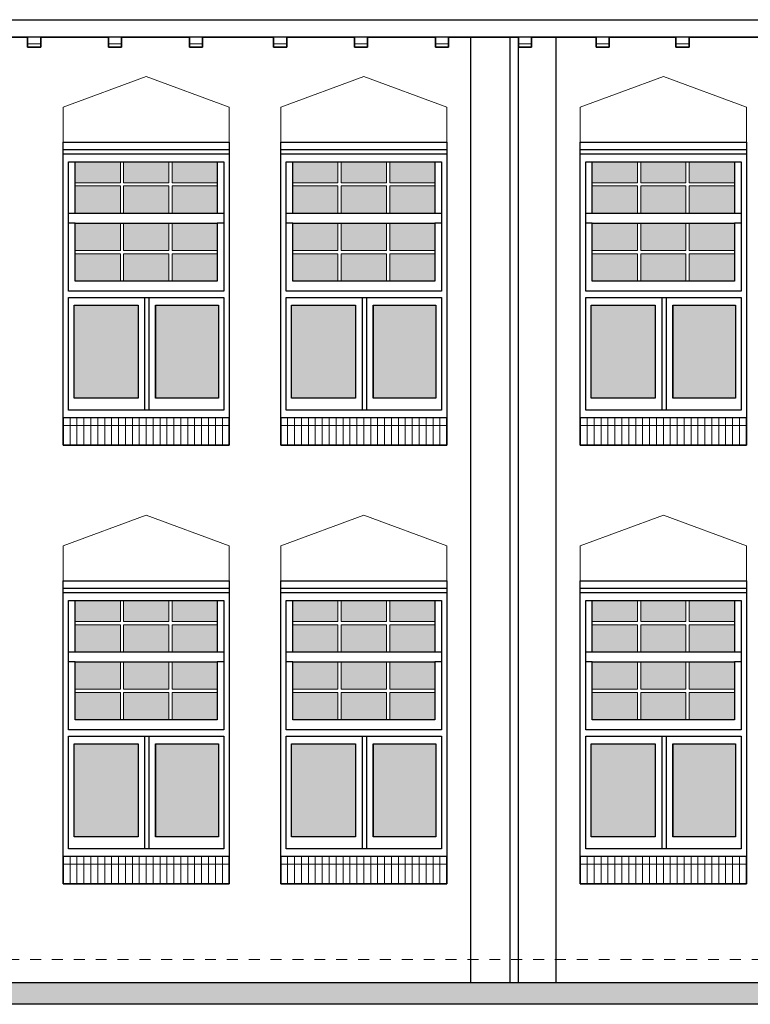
# Model space of a CAD drawing. Extents: x -59835 to 56084, y -767 to 195624.
# Tile 30 of 35: x -10882 to -4200, y 139793 to 148793. Entities that reach past the tile are written whole.
import ezdxf

# ---------------------------------------------------------------- set-up
doc = ezdxf.new("R2010")
doc.units = 0
doc.header["$MEASUREMENT"] = 0
doc.linetypes.add('DASHED', pattern=[200, 100, -100])
for name, color, linetype in [('102 - MAATVOERING', 7, 'Continuous'), ('21 - BUITENWANDEN', 92, 'Continuous'), ('31 - BUITENKOZIJNEN', 7, 'Continuous'), ('31.1 - ARCERING', 7, 'Continuous'), ('52 - AFVOERVOORZIENINGEN', 92, 'Continuous'), ('90 - TERREIN', 7, 'Continuous')]:
    doc.layers.add(name, color=color, linetype=linetype)

msp = doc.modelspace()

# ---------------------------------------------------------------- hatches: boundary and pattern name
at = {"layer": '31.1 - ARCERING', "linetype": 'Continuous', "lineweight": 5}
for points in [[(-10375, 147303), (-10375, 147493), (-9961.75, 147493), (-9961.75, 147303)], [(-10375, 147303), (-10375, 147493), (-9961.75, 147493), (-9961.75, 147303)], [(-9931.75, 147303), (-9931.75, 147493), (-9518.375, 147493), (-9518.375, 147303)], [(-9931.75, 147303), (-9931.75, 147493), (-9518.375, 147493), (-9518.375, 147303)], [(-9488.375, 147303), (-9488.375, 147493), (-9075, 147493), (-9075, 147303)], [(-9488.375, 147303), (-9488.375, 147493), (-9075, 147493), (-9075, 147303)], [(-8385, 147303), (-8385, 147493), (-7971.75, 147493), (-7971.75, 147303)], [(-8385, 147303), (-8385, 147493), (-7971.75, 147493), (-7971.75, 147303)], [(-7941.75, 147303), (-7941.75, 147493), (-7528.375, 147493), (-7528.375, 147303)], [(-7941.75, 147303), (-7941.75, 147493), (-7528.375, 147493), (-7528.375, 147303)], [(-7498.375, 147303), (-7498.375, 147493), (-7085, 147493), (-7085, 147303)], [(-7498.375, 147303), (-7498.375, 147493), (-7085, 147493), (-7085, 147303)], [(-5645, 147303), (-5645, 147493), (-5231.75, 147493), (-5231.75, 147303)], [(-5645, 147303), (-5645, 147493), (-5231.75, 147493), (-5231.75, 147303)], [(-5201.75, 147303), (-5201.75, 147493), (-4788.375, 147493), (-4788.375, 147303)], [(-5201.75, 147303), (-5201.75, 147493), (-4788.375, 147493), (-4788.375, 147303)], [(-4758.375, 147303), (-4758.375, 147493), (-4345, 147493), (-4345, 147303)], [(-4758.375, 147303), (-4758.375, 147493), (-4345, 147493), (-4345, 147303)], [(-10375, 147023), (-10375, 147273), (-9961.75, 147273), (-9961.75, 147023)], [(-10375, 147023), (-10375, 147273), (-9961.75, 147273), (-9961.75, 147023)], [(-9931.75, 147023), (-9931.75, 147273), (-9518.375, 147273), (-9518.375, 147023)], [(-9931.75, 147023), (-9931.75, 147273), (-9518.375, 147273), (-9518.375, 147023)], [(-9488.375, 147023), (-9488.375, 147273), (-9075.125, 147273), (-9075.125, 147023)], [(-9488.375, 147023), (-9488.375, 147273), (-9075.125, 147273), (-9075.125, 147023)], [(-8385, 147023), (-8385, 147273), (-7971.75, 147273), (-7971.75, 147023)], [(-8385, 147023), (-8385, 147273), (-7971.75, 147273), (-7971.75, 147023)], [(-7941.75, 147023), (-7941.75, 147273), (-7528.375, 147273), (-7528.375, 147023)], [(-7941.75, 147023), (-7941.75, 147273), (-7528.375, 147273), (-7528.375, 147023)], [(-7498.375, 147023), (-7498.375, 147273), (-7085.125, 147273), (-7085.125, 147023)], [(-7498.375, 147023), (-7498.375, 147273), (-7085.125, 147273), (-7085.125, 147023)], [(-5645, 147023), (-5645, 147273), (-5231.75, 147273), (-5231.75, 147023)], [(-5645, 147023), (-5645, 147273), (-5231.75, 147273), (-5231.75, 147023)], [(-5201.75, 147023), (-5201.75, 147273), (-4788.375, 147273), (-4788.375, 147023)], [(-5201.75, 147023), (-5201.75, 147273), (-4788.375, 147273), (-4788.375, 147023)], [(-4758.375, 147023), (-4758.375, 147273), (-4345.125, 147273), (-4345.125, 147023)], [(-4758.375, 147023), (-4758.375, 147273), (-4345.125, 147273), (-4345.125, 147023)], [(-10375, 146683), (-10375, 146933), (-9961.75, 146933), (-9961.75, 146683)], [(-10375, 146683), (-10375, 146933), (-9961.75, 146933), (-9961.75, 146683)], [(-9931.75, 146683), (-9931.75, 146933), (-9518.375, 146933), (-9518.375, 146683)], [(-9931.75, 146683), (-9931.75, 146933), (-9518.375, 146933), (-9518.375, 146683)], [(-9488.375, 146683), (-9488.375, 146933), (-9075, 146933), (-9075, 146683)], [(-9488.375, 146683), (-9488.375, 146933), (-9075, 146933), (-9075, 146683)], [(-8385, 146683), (-8385, 146933), (-7971.75, 146933), (-7971.75, 146683)], [(-8385, 146683), (-8385, 146933), (-7971.75, 146933), (-7971.75, 146683)], [(-7941.75, 146683), (-7941.75, 146933), (-7528.375, 146933), (-7528.375, 146683)], [(-7941.75, 146683), (-7941.75, 146933), (-7528.375, 146933), (-7528.375, 146683)], [(-7498.375, 146683), (-7498.375, 146933), (-7085, 146933), (-7085, 146683)], [(-7498.375, 146683), (-7498.375, 146933), (-7085, 146933), (-7085, 146683)], [(-5645, 146683), (-5645, 146933), (-5231.75, 146933), (-5231.75, 146683)], [(-5645, 146683), (-5645, 146933), (-5231.75, 146933), (-5231.75, 146683)], [(-5201.75, 146683), (-5201.75, 146933), (-4788.375, 146933), (-4788.375, 146683)], [(-5201.75, 146683), (-5201.75, 146933), (-4788.375, 146933), (-4788.375, 146683)], [(-4758.375, 146683), (-4758.375, 146933), (-4345, 146933), (-4345, 146683)], [(-4758.375, 146683), (-4758.375, 146933), (-4345, 146933), (-4345, 146683)], [(-10375, 146403), (-10375, 146653), (-9961.75, 146653), (-9961.75, 146403)], [(-10375, 146403), (-10375, 146653), (-9961.75, 146653), (-9961.75, 146403)], [(-9931.75, 146403), (-9931.75, 146653), (-9518.375, 146653), (-9518.375, 146403)], [(-9931.75, 146403), (-9931.75, 146653), (-9518.375, 146653), (-9518.375, 146403)], [(-9488.375, 146403), (-9488.375, 146653), (-9075.125, 146653), (-9075.125, 146403)], [(-9488.375, 146403), (-9488.375, 146653), (-9075.125, 146653), (-9075.125, 146403)], [(-8385, 146403), (-8385, 146653), (-7971.75, 146653), (-7971.75, 146403)], [(-8385, 146403), (-8385, 146653), (-7971.75, 146653), (-7971.75, 146403)], [(-7941.75, 146403), (-7941.75, 146653), (-7528.375, 146653), (-7528.375, 146403)], [(-7941.75, 146403), (-7941.75, 146653), (-7528.375, 146653), (-7528.375, 146403)], [(-7498.375, 146403), (-7498.375, 146653), (-7085.125, 146653), (-7085.125, 146403)], [(-7498.375, 146403), (-7498.375, 146653), (-7085.125, 146653), (-7085.125, 146403)], [(-5645, 146403), (-5645, 146653), (-5231.75, 146653), (-5231.75, 146403)], [(-5645, 146403), (-5645, 146653), (-5231.75, 146653), (-5231.75, 146403)], [(-5201.75, 146403), (-5201.75, 146653), (-4788.375, 146653), (-4788.375, 146403)], [(-5201.75, 146403), (-5201.75, 146653), (-4788.375, 146653), (-4788.375, 146403)], [(-4758.375, 146403), (-4758.375, 146653), (-4345.125, 146653), (-4345.125, 146403)], [(-4758.375, 146403), (-4758.375, 146653), (-4345.125, 146653), (-4345.125, 146403)], [(-10385, 145333), (-10385, 146183), (-9800, 146183), (-9800, 145333)], [(-10385, 145333), (-10385, 146183), (-9800, 146183), (-9800, 145333)], [(-9640, 145333), (-9640, 146183), (-9065, 146183), (-9065, 145333)], [(-9640, 145333), (-9640, 146183), (-9065, 146183), (-9065, 145333)], [(-8395, 145333), (-8395, 146183), (-7810, 146183), (-7810, 145333)], [(-8395, 145333), (-8395, 146183), (-7810, 146183), (-7810, 145333)], [(-7650, 145333), (-7650, 146183), (-7075, 146183), (-7075, 145333)], [(-7650, 145333), (-7650, 146183), (-7075, 146183), (-7075, 145333)], [(-5655, 145333), (-5655, 146183), (-5070, 146183), (-5070, 145333)], [(-5655, 145333), (-5655, 146183), (-5070, 146183), (-5070, 145333)], [(-4910, 145333), (-4910, 146183), (-4335, 146183), (-4335, 145333)], [(-4910, 145333), (-4910, 146183), (-4335, 146183), (-4335, 145333)], [(-10375, 143293), (-10375, 143483), (-9961.75, 143483), (-9961.75, 143293)], [(-10375, 143293), (-10375, 143483), (-9961.75, 143483), (-9961.75, 143293)], [(-9931.75, 143293), (-9931.75, 143483), (-9518.375, 143483), (-9518.375, 143293)], [(-9931.75, 143293), (-9931.75, 143483), (-9518.375, 143483), (-9518.375, 143293)], [(-9488.375, 143293), (-9488.375, 143483), (-9075, 143483), (-9075, 143293)], [(-9488.375, 143293), (-9488.375, 143483), (-9075, 143483), (-9075, 143293)], [(-8385, 143293), (-8385, 143483), (-7971.75, 143483), (-7971.75, 143293)], [(-8385, 143293), (-8385, 143483), (-7971.75, 143483), (-7971.75, 143293)], [(-7941.75, 143293), (-7941.75, 143483), (-7528.375, 143483), (-7528.375, 143293)], [(-7941.75, 143293), (-7941.75, 143483), (-7528.375, 143483), (-7528.375, 143293)], [(-7498.375, 143293), (-7498.375, 143483), (-7085, 143483), (-7085, 143293)], [(-7498.375, 143293), (-7498.375, 143483), (-7085, 143483), (-7085, 143293)], [(-5645, 143293), (-5645, 143483), (-5231.75, 143483), (-5231.75, 143293)], [(-5645, 143293), (-5645, 143483), (-5231.75, 143483), (-5231.75, 143293)], [(-5201.75, 143293), (-5201.75, 143483), (-4788.375, 143483), (-4788.375, 143293)], [(-5201.75, 143293), (-5201.75, 143483), (-4788.375, 143483), (-4788.375, 143293)], [(-4758.375, 143293), (-4758.375, 143483), (-4345, 143483), (-4345, 143293)], [(-4758.375, 143293), (-4758.375, 143483), (-4345, 143483), (-4345, 143293)], [(-10375, 143013), (-10375, 143263), (-9961.75, 143263), (-9961.75, 143013)], [(-10375, 143013), (-10375, 143263), (-9961.75, 143263), (-9961.75, 143013)], [(-9931.75, 143013), (-9931.75, 143263), (-9518.375, 143263), (-9518.375, 143013)], [(-9931.75, 143013), (-9931.75, 143263), (-9518.375, 143263), (-9518.375, 143013)], [(-9488.375, 143013), (-9488.375, 143263), (-9075.125, 143263), (-9075.125, 143013)], [(-9488.375, 143013), (-9488.375, 143263), (-9075.125, 143263), (-9075.125, 143013)], [(-8385, 143013), (-8385, 143263), (-7971.75, 143263), (-7971.75, 143013)], [(-8385, 143013), (-8385, 143263), (-7971.75, 143263), (-7971.75, 143013)], [(-7941.75, 143013), (-7941.75, 143263), (-7528.375, 143263), (-7528.375, 143013)], [(-7941.75, 143013), (-7941.75, 143263), (-7528.375, 143263), (-7528.375, 143013)], [(-7498.375, 143013), (-7498.375, 143263), (-7085.125, 143263), (-7085.125, 143013)], [(-7498.375, 143013), (-7498.375, 143263), (-7085.125, 143263), (-7085.125, 143013)], [(-5645, 143013), (-5645, 143263), (-5231.75, 143263), (-5231.75, 143013)], [(-5645, 143013), (-5645, 143263), (-5231.75, 143263), (-5231.75, 143013)], [(-5201.75, 143013), (-5201.75, 143263), (-4788.375, 143263), (-4788.375, 143013)], [(-5201.75, 143013), (-5201.75, 143263), (-4788.375, 143263), (-4788.375, 143013)], [(-4758.375, 143013), (-4758.375, 143263), (-4345.125, 143263), (-4345.125, 143013)], [(-4758.375, 143013), (-4758.375, 143263), (-4345.125, 143263), (-4345.125, 143013)], [(-10375, 142673), (-10375, 142923), (-9961.75, 142923), (-9961.75, 142673)], [(-10375, 142673), (-10375, 142923), (-9961.75, 142923), (-9961.75, 142673)], [(-9931.75, 142673), (-9931.75, 142923), (-9518.375, 142923), (-9518.375, 142673)], [(-9931.75, 142673), (-9931.75, 142923), (-9518.375, 142923), (-9518.375, 142673)], [(-9488.375, 142673), (-9488.375, 142923), (-9075, 142923), (-9075, 142673)], [(-9488.375, 142673), (-9488.375, 142923), (-9075, 142923), (-9075, 142673)], [(-8385, 142673), (-8385, 142923), (-7971.75, 142923), (-7971.75, 142673)], [(-8385, 142673), (-8385, 142923), (-7971.75, 142923), (-7971.75, 142673)], [(-7941.75, 142673), (-7941.75, 142923), (-7528.375, 142923), (-7528.375, 142673)], [(-7941.75, 142673), (-7941.75, 142923), (-7528.375, 142923), (-7528.375, 142673)], [(-7498.375, 142673), (-7498.375, 142923), (-7085, 142923), (-7085, 142673)], [(-7498.375, 142673), (-7498.375, 142923), (-7085, 142923), (-7085, 142673)], [(-5645, 142673), (-5645, 142923), (-5231.75, 142923), (-5231.75, 142673)], [(-5645, 142673), (-5645, 142923), (-5231.75, 142923), (-5231.75, 142673)], [(-5201.75, 142673), (-5201.75, 142923), (-4788.375, 142923), (-4788.375, 142673)], [(-5201.75, 142673), (-5201.75, 142923), (-4788.375, 142923), (-4788.375, 142673)], [(-4758.375, 142673), (-4758.375, 142923), (-4345, 142923), (-4345, 142673)], [(-4758.375, 142673), (-4758.375, 142923), (-4345, 142923), (-4345, 142673)], [(-10375, 142393), (-10375, 142643), (-9961.75, 142643), (-9961.75, 142393)], [(-10375, 142393), (-10375, 142643), (-9961.75, 142643), (-9961.75, 142393)], [(-9931.75, 142393), (-9931.75, 142643), (-9518.375, 142643), (-9518.375, 142393)], [(-9931.75, 142393), (-9931.75, 142643), (-9518.375, 142643), (-9518.375, 142393)], [(-9488.375, 142393), (-9488.375, 142643), (-9075.125, 142643), (-9075.125, 142393)], [(-9488.375, 142393), (-9488.375, 142643), (-9075.125, 142643), (-9075.125, 142393)], [(-8385, 142393), (-8385, 142643), (-7971.75, 142643), (-7971.75, 142393)], [(-8385, 142393), (-8385, 142643), (-7971.75, 142643), (-7971.75, 142393)], [(-7941.75, 142393), (-7941.75, 142643), (-7528.375, 142643), (-7528.375, 142393)], [(-7941.75, 142393), (-7941.75, 142643), (-7528.375, 142643), (-7528.375, 142393)], [(-7498.375, 142393), (-7498.375, 142643), (-7085.125, 142643), (-7085.125, 142393)], [(-7498.375, 142393), (-7498.375, 142643), (-7085.125, 142643), (-7085.125, 142393)], [(-5645, 142393), (-5645, 142643), (-5231.75, 142643), (-5231.75, 142393)], [(-5645, 142393), (-5645, 142643), (-5231.75, 142643), (-5231.75, 142393)], [(-5201.75, 142393), (-5201.75, 142643), (-4788.375, 142643), (-4788.375, 142393)], [(-5201.75, 142393), (-5201.75, 142643), (-4788.375, 142643), (-4788.375, 142393)], [(-4758.375, 142393), (-4758.375, 142643), (-4345.125, 142643), (-4345.125, 142393)], [(-4758.375, 142393), (-4758.375, 142643), (-4345.125, 142643), (-4345.125, 142393)], [(-10385, 141323), (-10385, 142173), (-9800, 142173), (-9800, 141323)], [(-10385, 141323), (-10385, 142173), (-9800, 142173), (-9800, 141323)], [(-9640, 141323), (-9640, 142173), (-9065, 142173), (-9065, 141323)], [(-9640, 141323), (-9640, 142173), (-9065, 142173), (-9065, 141323)], [(-8395, 141323), (-8395, 142173), (-7810, 142173), (-7810, 141323)], [(-8395, 141323), (-8395, 142173), (-7810, 142173), (-7810, 141323)], [(-7650, 141323), (-7650, 142173), (-7075, 142173), (-7075, 141323)], [(-7650, 141323), (-7650, 142173), (-7075, 142173), (-7075, 141323)], [(-5655, 141323), (-5655, 142173), (-5070, 142173), (-5070, 141323)], [(-5655, 141323), (-5655, 142173), (-5070, 142173), (-5070, 141323)], [(-4910, 141323), (-4910, 142173), (-4335, 142173), (-4335, 141323)], [(-4910, 141323), (-4910, 142173), (-4335, 142173), (-4335, 141323)]]:
    msp.add_hatch(color=253, dxfattribs=at).paths.add_polyline_path(points)
at = {"layer": '90 - TERREIN', "linetype": 'Continuous', "lineweight": 5}
msp.add_hatch(color=7, dxfattribs=at).paths.add_polyline_path([(23370, 139993), (23370, 139793), (-22300.125, 139793), (-22300.125, 139993)])

# ---------------------------------------------------------------- linework, layer by layer
at = {"layer": '102 - MAATVOERING', "color": 213, "linetype": 'DASHED', "lineweight": 13}
msp.add_lwpolyline([(22713, 140203), (-22300, 140203)], dxfattribs=at)
at = {"layer": '21 - BUITENWANDEN', "color": 92, "linetype": 'Continuous', "lineweight": 25}
for points in [[(-11430, 148633), (-10810, 148633)], [(-10690, 148633), (-10690, 148543), (-10810, 148543), (-10810, 148633)], [(-10690, 148633), (-10070, 148633)], [(-9950, 148633), (-9950, 148543), (-10070, 148543), (-10070, 148633)], [(-9950, 148633), (-9330, 148633)], [(-9210, 148633), (-9210, 148543), (-9330, 148543), (-9330, 148633)], [(-9210, 148633), (-8560, 148633)], [(-8440, 148633), (-8440, 148543), (-8560, 148543), (-8560, 148633)], [(-8440, 148633), (-7820, 148633)], [(-7700, 148633), (-7700, 148543), (-7820, 148543), (-7820, 148633)], [(-7700, 148633), (-7080, 148633)], [(-6960, 148633), (-6960, 148543), (-7080, 148543), (-7080, 148633)], [(-6960, 148633), (-6320, 148633)], [(-6760, 148633), (-6760, 139993)], [(-6200, 148633), (-6200, 148543), (-6320, 148543), (-6320, 148633)], [(-6200, 148633), (-5610, 148633)], [(-5980, 148633), (-5980, 139993)], [(-5490, 148633), (-5490, 148543), (-5610, 148543), (-5610, 148633)], [(-5490, 148633), (-4880, 148633)], [(-4760, 148633), (-4760, 148543), (-4880, 148543), (-4880, 148633)], [(-4760, 148633), (-4130, 148633)], [(-22300, 139993), (5985, 139993)]]:
    msp.add_lwpolyline(points, dxfattribs=at)
at = {"layer": '21 - BUITENWANDEN', "color": 5, "linetype": 'Continuous', "lineweight": 5}
for points in [[(-6400, 148633), (-6400, 139993)], [(-6320, 148633), (-6320, 139993)], [(-9725, 148273), (-10485, 147993)], [(-9725, 148273), (-8965, 147993)], [(-7735, 148273), (-8495, 147993)], [(-7735, 148273), (-6975, 147993)], [(-4995, 148273), (-5755, 147993)], [(-4995, 148273), (-4235, 147993)], [(-10485, 147673), (-10485, 147993)], [(-8965, 147673), (-8965, 147993)], [(-8495, 147673), (-8495, 147993)], [(-6975, 147673), (-6975, 147993)], [(-5755, 147673), (-5755, 147993)], [(-4235, 147673), (-4235, 147993)], [(-9725, 144263), (-10485, 143983)], [(-9725, 144263), (-8965, 143983)], [(-7735, 144263), (-8495, 143983)], [(-7735, 144263), (-6975, 143983)], [(-4995, 144263), (-5755, 143983)], [(-4995, 144263), (-4235, 143983)], [(-10485, 143663), (-10485, 143983)], [(-8965, 143663), (-8965, 143983)], [(-8495, 143663), (-8495, 143983)], [(-6975, 143663), (-6975, 143983)], [(-5755, 143663), (-5755, 143983)], [(-4235, 143663), (-4235, 143983)]]:
    msp.add_lwpolyline(points, dxfattribs=at)
at = {"layer": '21 - BUITENWANDEN', "color": 92, "linetype": 'Continuous', "lineweight": 25}
for points in [[(-10485, 144903), (-10485, 147673), (-8965, 147673), (-8965, 144903)], [(-8495, 144903), (-8495, 147673), (-6975, 147673), (-6975, 144903)], [(-5755, 144903), (-5755, 147673), (-4235, 147673), (-4235, 144903)], [(-10485, 140893), (-10485, 143663), (-8965, 143663), (-8965, 140893)], [(-8495, 140893), (-8495, 143663), (-6975, 143663), (-6975, 140893)], [(-5755, 140893), (-5755, 143663), (-4235, 143663), (-4235, 140893)]]:
    msp.add_lwpolyline(points, close=True, dxfattribs=at)
at = {"layer": '31 - BUITENKOZIJNEN', "color": 92, "linetype": 'Continuous', "lineweight": 25}
for points in [[(-10485, 145153), (-10485, 147673), (-8965, 147673), (-8965, 145153)], [(-8495, 145153), (-8495, 147673), (-6975, 147673), (-6975, 145153)], [(-5755, 145153), (-5755, 147673), (-4235, 147673), (-4235, 145153)], [(-10435, 146313), (-10435, 147493), (-9015, 147493), (-9015, 146313)], [(-10375, 147023), (-10375, 147493), (-9075, 147493), (-9075, 147023)], [(-8445, 146313), (-8445, 147493), (-7025, 147493), (-7025, 146313)], [(-8385, 147023), (-8385, 147493), (-7085, 147493), (-7085, 147023)], [(-5705, 146313), (-5705, 147493), (-4285, 147493), (-4285, 146313)], [(-5645, 147023), (-5645, 147493), (-4345, 147493), (-4345, 147023)], [(-10375, 146403), (-10375, 146933), (-9075, 146933), (-9075, 146403)], [(-8385, 146403), (-8385, 146933), (-7085, 146933), (-7085, 146403)], [(-5645, 146403), (-5645, 146933), (-4345, 146933), (-4345, 146403)], [(-10435, 145223), (-10435, 146253), (-9015, 146253), (-9015, 145223)], [(-8445, 145223), (-8445, 146253), (-7025, 146253), (-7025, 145223)], [(-5705, 145223), (-5705, 146253), (-4285, 146253), (-4285, 145223)], [(-10385, 145333), (-10385, 146183), (-9800, 146183), (-9800, 145333)], [(-9640, 146183), (-9065, 146183), (-9065, 145333), (-9640, 145333)], [(-8395, 145333), (-8395, 146183), (-7810, 146183), (-7810, 145333)], [(-7650, 146183), (-7075, 146183), (-7075, 145333), (-7650, 145333)], [(-5655, 145333), (-5655, 146183), (-5070, 146183), (-5070, 145333)], [(-4910, 146183), (-4335, 146183), (-4335, 145333), (-4910, 145333)], [(-10485, 141143), (-10485, 143663), (-8965, 143663), (-8965, 141143)], [(-8495, 141143), (-8495, 143663), (-6975, 143663), (-6975, 141143)], [(-5755, 141143), (-5755, 143663), (-4235, 143663), (-4235, 141143)], [(-10435, 142303), (-10435, 143483), (-9015, 143483), (-9015, 142303)], [(-10375, 143013), (-10375, 143483), (-9075, 143483), (-9075, 143013)], [(-8445, 142303), (-8445, 143483), (-7025, 143483), (-7025, 142303)], [(-8385, 143013), (-8385, 143483), (-7085, 143483), (-7085, 143013)], [(-5705, 142303), (-5705, 143483), (-4285, 143483), (-4285, 142303)], [(-5645, 143013), (-5645, 143483), (-4345, 143483), (-4345, 143013)], [(-10375, 142393), (-10375, 142923), (-9075, 142923), (-9075, 142393)], [(-8385, 142393), (-8385, 142923), (-7085, 142923), (-7085, 142393)], [(-5645, 142393), (-5645, 142923), (-4345, 142923), (-4345, 142393)], [(-10435, 141213), (-10435, 142243), (-9015, 142243), (-9015, 141213)], [(-8445, 141213), (-8445, 142243), (-7025, 142243), (-7025, 141213)], [(-5705, 141213), (-5705, 142243), (-4285, 142243), (-4285, 141213)], [(-10385, 141323), (-10385, 142173), (-9800, 142173), (-9800, 141323)], [(-9640, 142173), (-9065, 142173), (-9065, 141323), (-9640, 141323)], [(-8395, 141323), (-8395, 142173), (-7810, 142173), (-7810, 141323)], [(-7650, 142173), (-7075, 142173), (-7075, 141323), (-7650, 141323)], [(-5655, 141323), (-5655, 142173), (-5070, 142173), (-5070, 141323)], [(-4910, 142173), (-4335, 142173), (-4335, 141323), (-4910, 141323)]]:
    msp.add_lwpolyline(points, close=True, dxfattribs=at)
for points in [[(-8965, 147603), (-10485, 147603)], [(-6975, 147603), (-8495, 147603)], [(-4235, 147603), (-5755, 147603)], [(-8965, 147563), (-10485, 147563)], [(-6975, 147563), (-8495, 147563)], [(-4235, 147563), (-5755, 147563)], [(-10375, 147023), (-10435, 147023)], [(-9015, 147023), (-9075, 147023)], [(-8385, 147023), (-8445, 147023)], [(-7025, 147023), (-7085, 147023)], [(-5645, 147023), (-5705, 147023)], [(-4285, 147023), (-4345, 147023)], [(-10375, 146933), (-10435, 146933)], [(-9015, 146933), (-9075, 146933)], [(-8385, 146933), (-8445, 146933)], [(-7025, 146933), (-7085, 146933)], [(-5645, 146933), (-5705, 146933)], [(-4285, 146933), (-4345, 146933)], [(-9740, 146253), (-9740, 145223)], [(-9700, 146253), (-9700, 145223)], [(-7750, 146253), (-7750, 145223)], [(-7710, 146253), (-7710, 145223)], [(-5010, 146253), (-5010, 145223)], [(-4970, 146253), (-4970, 145223)], [(-9800, 146183), (-9800, 145333)], [(-9640, 146183), (-9640, 145333)], [(-7810, 146183), (-7810, 145333)], [(-7650, 146183), (-7650, 145333)], [(-5070, 146183), (-5070, 145333)], [(-4910, 146183), (-4910, 145333)], [(-10485, 145153), (-10485, 144903), (-8965, 144903), (-8965, 145153)], [(-8495, 145153), (-8495, 144903), (-6975, 144903), (-6975, 145153)], [(-5755, 145153), (-5755, 144903), (-4235, 144903), (-4235, 145153)], [(-8965, 143593), (-10485, 143593)], [(-8965, 143553), (-10485, 143553)], [(-6975, 143593), (-8495, 143593)], [(-6975, 143553), (-8495, 143553)], [(-4235, 143593), (-5755, 143593)], [(-4235, 143553), (-5755, 143553)], [(-10375, 143013), (-10435, 143013)], [(-9015, 143013), (-9075, 143013)], [(-8385, 143013), (-8445, 143013)], [(-7025, 143013), (-7085, 143013)], [(-5645, 143013), (-5705, 143013)], [(-4285, 143013), (-4345, 143013)], [(-10375, 142923), (-10435, 142923)], [(-9015, 142923), (-9075, 142923)], [(-8385, 142923), (-8445, 142923)], [(-7025, 142923), (-7085, 142923)], [(-5645, 142923), (-5705, 142923)], [(-4285, 142923), (-4345, 142923)], [(-9740, 142243), (-9740, 141213)], [(-9700, 142243), (-9700, 141213)], [(-7750, 142243), (-7750, 141213)], [(-7710, 142243), (-7710, 141213)], [(-5010, 142243), (-5010, 141213)], [(-4970, 142243), (-4970, 141213)], [(-9800, 142173), (-9800, 141323)], [(-9640, 142173), (-9640, 141323)], [(-7810, 142173), (-7810, 141323)], [(-7650, 142173), (-7650, 141323)], [(-5070, 142173), (-5070, 141323)], [(-4910, 142173), (-4910, 141323)], [(-10485, 141143), (-10485, 140893), (-8965, 140893), (-8965, 141143)], [(-8495, 141143), (-8495, 140893), (-6975, 140893), (-6975, 141143)], [(-5755, 141143), (-5755, 140893), (-4235, 140893), (-4235, 141143)]]:
    msp.add_lwpolyline(points, dxfattribs=at)
at = {"layer": '31 - BUITENKOZIJNEN', "color": 5, "linetype": 'Continuous', "lineweight": 5}
for points in [[(-9961.75, 147303), (-9961.75, 147493)], [(-9931.75, 147303), (-9931.75, 147493)], [(-9518.375, 147303), (-9518.375, 147493)], [(-9488.375, 147303), (-9488.375, 147493)], [(-7971.75, 147303), (-7971.75, 147493)], [(-7941.75, 147303), (-7941.75, 147493)], [(-7528.375, 147303), (-7528.375, 147493)], [(-7498.375, 147303), (-7498.375, 147493)], [(-5231.75, 147303), (-5231.75, 147493)], [(-5201.75, 147303), (-5201.75, 147493)], [(-4788.375, 147303), (-4788.375, 147493)], [(-4758.375, 147303), (-4758.375, 147493)], [(-9961.75, 147303), (-10375, 147303)], [(-9961.75, 147273), (-10375, 147273)], [(-9961.75, 147023), (-9961.75, 147273)], [(-9931.75, 147303), (-9518.375, 147303)], [(-9931.75, 147023), (-9931.75, 147273)], [(-9931.75, 147273), (-9518.375, 147273)], [(-9518.375, 147023), (-9518.375, 147273)], [(-9075.125, 147303), (-9488.375, 147303)], [(-9488.375, 147023), (-9488.375, 147273)], [(-9075.125, 147273), (-9488.375, 147273)], [(-7971.75, 147303), (-8385, 147303)], [(-7971.75, 147273), (-8385, 147273)], [(-7971.75, 147023), (-7971.75, 147273)], [(-7941.75, 147303), (-7528.375, 147303)], [(-7941.75, 147023), (-7941.75, 147273)], [(-7941.75, 147273), (-7528.375, 147273)], [(-7528.375, 147023), (-7528.375, 147273)], [(-7085.125, 147303), (-7498.375, 147303)], [(-7498.375, 147023), (-7498.375, 147273)], [(-7085.125, 147273), (-7498.375, 147273)], [(-5231.75, 147303), (-5645, 147303)], [(-5231.75, 147273), (-5645, 147273)], [(-5231.75, 147023), (-5231.75, 147273)], [(-5201.75, 147303), (-4788.375, 147303)], [(-5201.75, 147023), (-5201.75, 147273)], [(-5201.75, 147273), (-4788.375, 147273)], [(-4788.375, 147023), (-4788.375, 147273)], [(-4345.125, 147303), (-4758.375, 147303)], [(-4758.375, 147023), (-4758.375, 147273)], [(-4345.125, 147273), (-4758.375, 147273)], [(-9961.75, 146683), (-9961.75, 146933)], [(-9931.75, 146683), (-9931.75, 146933)], [(-9518.375, 146683), (-9518.375, 146933)], [(-9488.375, 146683), (-9488.375, 146933)], [(-7971.75, 146683), (-7971.75, 146933)], [(-7941.75, 146683), (-7941.75, 146933)], [(-7528.375, 146683), (-7528.375, 146933)], [(-7498.375, 146683), (-7498.375, 146933)], [(-5231.75, 146683), (-5231.75, 146933)], [(-5201.75, 146683), (-5201.75, 146933)], [(-4788.375, 146683), (-4788.375, 146933)], [(-4758.375, 146683), (-4758.375, 146933)], [(-9961.75, 146683), (-10375, 146683)], [(-9961.75, 146653), (-10375, 146653)], [(-9961.75, 146413), (-9961.75, 146653)], [(-9931.75, 146683), (-9518.375, 146683)], [(-9931.75, 146403), (-9931.75, 146653)], [(-9931.75, 146653), (-9518.375, 146653)], [(-9518.375, 146403), (-9518.375, 146653)], [(-9075.125, 146683), (-9488.375, 146683)], [(-9488.375, 146403), (-9488.375, 146653)], [(-9075.125, 146653), (-9488.375, 146653)], [(-7971.75, 146683), (-8385, 146683)], [(-7971.75, 146653), (-8385, 146653)], [(-7971.75, 146413), (-7971.75, 146653)], [(-7941.75, 146683), (-7528.375, 146683)], [(-7941.75, 146403), (-7941.75, 146653)], [(-7941.75, 146653), (-7528.375, 146653)], [(-7528.375, 146403), (-7528.375, 146653)], [(-7085.125, 146683), (-7498.375, 146683)], [(-7498.375, 146403), (-7498.375, 146653)], [(-7085.125, 146653), (-7498.375, 146653)], [(-5231.75, 146683), (-5645, 146683)], [(-5231.75, 146653), (-5645, 146653)], [(-5231.75, 146413), (-5231.75, 146653)], [(-5201.75, 146683), (-4788.375, 146683)], [(-5201.75, 146403), (-5201.75, 146653)], [(-5201.75, 146653), (-4788.375, 146653)], [(-4788.375, 146403), (-4788.375, 146653)], [(-4345.125, 146683), (-4758.375, 146683)], [(-4758.375, 146403), (-4758.375, 146653)], [(-4345.125, 146653), (-4758.375, 146653)], [(-10485, 145083), (-8965, 145083)], [(-10421.75, 144903), (-10421.75, 145153)], [(-10358.375, 144903), (-10358.375, 145153)], [(-10295.125, 144903), (-10295.125, 145153)], [(-10231.75, 144903), (-10231.75, 145153)], [(-10168.5, 144903), (-10168.5, 145153)], [(-10105.125, 144903), (-10105.125, 145153)], [(-10041.875, 144903), (-10041.875, 145153)], [(-9978.5, 144903), (-9978.5, 145153)], [(-9915.25, 144903), (-9915.25, 145153)], [(-9851.875, 144903), (-9851.875, 145153)], [(-9788.625, 144903), (-9788.625, 145153)], [(-9725.25, 144903), (-9725.25, 145153)], [(-9662, 144903), (-9662, 145153)], [(-9598.625, 144903), (-9598.625, 145153)], [(-9535.375, 144903), (-9535.375, 145153)], [(-9472, 144903), (-9472, 145153)], [(-9408.75, 144903), (-9408.75, 145153)], [(-9345.375, 144903), (-9345.375, 145153)], [(-9282.125, 144903), (-9282.125, 145153)], [(-9218.75, 144903), (-9218.75, 145153)], [(-9155.5, 144903), (-9155.5, 145153)], [(-9092.125, 144903), (-9092.125, 145153)], [(-9028.875, 144903), (-9028.875, 145153)], [(-8495, 145083), (-6975, 145083)], [(-8431.75, 144903), (-8431.75, 145153)], [(-8368.375, 144903), (-8368.375, 145153)], [(-8305.125, 144903), (-8305.125, 145153)], [(-8241.75, 144903), (-8241.75, 145153)], [(-8178.5, 144903), (-8178.5, 145153)], [(-8115.125, 144903), (-8115.125, 145153)], [(-8051.875, 144903), (-8051.875, 145153)], [(-7988.5, 144903), (-7988.5, 145153)], [(-7925.25, 144903), (-7925.25, 145153)], [(-7861.875, 144903), (-7861.875, 145153)], [(-7798.625, 144903), (-7798.625, 145153)], [(-7735.25, 144903), (-7735.25, 145153)], [(-7672, 144903), (-7672, 145153)], [(-7608.625, 144903), (-7608.625, 145153)], [(-7545.375, 144903), (-7545.375, 145153)], [(-7482, 144903), (-7482, 145153)], [(-7418.75, 144903), (-7418.75, 145153)], [(-7355.375, 144903), (-7355.375, 145153)], [(-7292.125, 144903), (-7292.125, 145153)], [(-7228.75, 144903), (-7228.75, 145153)], [(-7165.5, 144903), (-7165.5, 145153)], [(-7102.125, 144903), (-7102.125, 145153)], [(-7038.875, 144903), (-7038.875, 145153)], [(-5755, 145083), (-4235, 145083)], [(-5691.75, 144903), (-5691.75, 145153)], [(-5628.375, 144903), (-5628.375, 145153)], [(-5565.125, 144903), (-5565.125, 145153)], [(-5501.75, 144903), (-5501.75, 145153)], [(-5438.5, 144903), (-5438.5, 145153)], [(-5375.125, 144903), (-5375.125, 145153)], [(-5311.875, 144903), (-5311.875, 145153)], [(-5248.5, 144903), (-5248.5, 145153)], [(-5185.25, 144903), (-5185.25, 145153)], [(-5121.875, 144903), (-5121.875, 145153)], [(-5058.625, 144903), (-5058.625, 145153)], [(-4995.25, 144903), (-4995.25, 145153)], [(-4932, 144903), (-4932, 145153)], [(-4868.625, 144903), (-4868.625, 145153)], [(-4805.375, 144903), (-4805.375, 145153)], [(-4742, 144903), (-4742, 145153)], [(-4678.75, 144903), (-4678.75, 145153)], [(-4615.375, 144903), (-4615.375, 145153)], [(-4552.125, 144903), (-4552.125, 145153)], [(-4488.75, 144903), (-4488.75, 145153)], [(-4425.5, 144903), (-4425.5, 145153)], [(-4362.125, 144903), (-4362.125, 145153)], [(-4298.875, 144903), (-4298.875, 145153)], [(-9961.75, 143293), (-9961.75, 143483)], [(-9931.75, 143293), (-9931.75, 143483)], [(-9518.375, 143293), (-9518.375, 143483)], [(-9488.375, 143293), (-9488.375, 143483)], [(-7971.75, 143293), (-7971.75, 143483)], [(-7941.75, 143293), (-7941.75, 143483)], [(-7528.375, 143293), (-7528.375, 143483)], [(-7498.375, 143293), (-7498.375, 143483)], [(-5231.75, 143293), (-5231.75, 143483)], [(-5201.75, 143293), (-5201.75, 143483)], [(-4788.375, 143293), (-4788.375, 143483)], [(-4758.375, 143293), (-4758.375, 143483)], [(-9961.75, 143293), (-10375, 143293)], [(-9931.75, 143293), (-9518.375, 143293)], [(-9075.125, 143293), (-9488.375, 143293)], [(-7971.75, 143293), (-8385, 143293)], [(-7941.75, 143293), (-7528.375, 143293)], [(-7085.125, 143293), (-7498.375, 143293)], [(-5231.75, 143293), (-5645, 143293)], [(-5201.75, 143293), (-4788.375, 143293)], [(-4345.125, 143293), (-4758.375, 143293)], [(-9961.75, 143263), (-10375, 143263)], [(-9961.75, 143013), (-9961.75, 143263)], [(-9931.75, 143013), (-9931.75, 143263)], [(-9931.75, 143263), (-9518.375, 143263)], [(-9518.375, 143013), (-9518.375, 143263)], [(-9488.375, 143013), (-9488.375, 143263)], [(-9075.125, 143263), (-9488.375, 143263)], [(-7971.75, 143263), (-8385, 143263)], [(-7971.75, 143013), (-7971.75, 143263)], [(-7941.75, 143013), (-7941.75, 143263)], [(-7941.75, 143263), (-7528.375, 143263)], [(-7528.375, 143013), (-7528.375, 143263)], [(-7498.375, 143013), (-7498.375, 143263)], [(-7085.125, 143263), (-7498.375, 143263)], [(-5231.75, 143263), (-5645, 143263)], [(-5231.75, 143013), (-5231.75, 143263)], [(-5201.75, 143013), (-5201.75, 143263)], [(-5201.75, 143263), (-4788.375, 143263)], [(-4788.375, 143013), (-4788.375, 143263)], [(-4758.375, 143013), (-4758.375, 143263)], [(-4345.125, 143263), (-4758.375, 143263)], [(-9961.75, 142673), (-9961.75, 142923)], [(-9931.75, 142673), (-9931.75, 142923)], [(-9518.375, 142673), (-9518.375, 142923)], [(-9488.375, 142673), (-9488.375, 142923)], [(-7971.75, 142673), (-7971.75, 142923)], [(-7941.75, 142673), (-7941.75, 142923)], [(-7528.375, 142673), (-7528.375, 142923)], [(-7498.375, 142673), (-7498.375, 142923)], [(-5231.75, 142673), (-5231.75, 142923)], [(-5201.75, 142673), (-5201.75, 142923)], [(-4788.375, 142673), (-4788.375, 142923)], [(-4758.375, 142673), (-4758.375, 142923)], [(-9961.75, 142673), (-10375, 142673)], [(-9931.75, 142673), (-9518.375, 142673)], [(-9075.125, 142673), (-9488.375, 142673)], [(-7971.75, 142673), (-8385, 142673)], [(-7941.75, 142673), (-7528.375, 142673)], [(-7085.125, 142673), (-7498.375, 142673)], [(-5231.75, 142673), (-5645, 142673)], [(-5201.75, 142673), (-4788.375, 142673)], [(-4345.125, 142673), (-4758.375, 142673)], [(-9961.75, 142643), (-10375, 142643)], [(-9961.75, 142403), (-9961.75, 142643)], [(-9931.75, 142393), (-9931.75, 142643)], [(-9931.75, 142643), (-9518.375, 142643)], [(-9518.375, 142393), (-9518.375, 142643)], [(-9488.375, 142393), (-9488.375, 142643)], [(-9075.125, 142643), (-9488.375, 142643)], [(-7971.75, 142643), (-8385, 142643)], [(-7971.75, 142403), (-7971.75, 142643)], [(-7941.75, 142393), (-7941.75, 142643)], [(-7941.75, 142643), (-7528.375, 142643)], [(-7528.375, 142393), (-7528.375, 142643)], [(-7498.375, 142393), (-7498.375, 142643)], [(-7085.125, 142643), (-7498.375, 142643)], [(-5231.75, 142643), (-5645, 142643)], [(-5231.75, 142403), (-5231.75, 142643)], [(-5201.75, 142393), (-5201.75, 142643)], [(-5201.75, 142643), (-4788.375, 142643)], [(-4788.375, 142393), (-4788.375, 142643)], [(-4758.375, 142393), (-4758.375, 142643)], [(-4345.125, 142643), (-4758.375, 142643)], [(-10421.75, 140893), (-10421.75, 141143)], [(-10358.375, 140893), (-10358.375, 141143)], [(-10295.125, 140893), (-10295.125, 141143)], [(-10231.75, 140893), (-10231.75, 141143)], [(-10168.5, 140893), (-10168.5, 141143)], [(-10105.125, 140893), (-10105.125, 141143)], [(-10041.875, 140893), (-10041.875, 141143)], [(-9978.5, 140893), (-9978.5, 141143)], [(-9915.25, 140893), (-9915.25, 141143)], [(-9851.875, 140893), (-9851.875, 141143)], [(-9788.625, 140893), (-9788.625, 141143)], [(-9725.25, 140893), (-9725.25, 141143)], [(-9662, 140893), (-9662, 141143)], [(-9598.625, 140893), (-9598.625, 141143)], [(-9535.375, 140893), (-9535.375, 141143)], [(-9472, 140893), (-9472, 141143)], [(-9408.75, 140893), (-9408.75, 141143)], [(-9345.375, 140893), (-9345.375, 141143)], [(-9282.125, 140893), (-9282.125, 141143)], [(-9218.75, 140893), (-9218.75, 141143)], [(-9155.5, 140893), (-9155.5, 141143)], [(-9092.125, 140893), (-9092.125, 141143)], [(-9028.875, 140893), (-9028.875, 141143)], [(-8431.75, 140893), (-8431.75, 141143)], [(-8368.375, 140893), (-8368.375, 141143)], [(-8305.125, 140893), (-8305.125, 141143)], [(-8241.75, 140893), (-8241.75, 141143)], [(-8178.5, 140893), (-8178.5, 141143)], [(-8115.125, 140893), (-8115.125, 141143)], [(-8051.875, 140893), (-8051.875, 141143)], [(-7988.5, 140893), (-7988.5, 141143)], [(-7925.25, 140893), (-7925.25, 141143)], [(-7861.875, 140893), (-7861.875, 141143)], [(-7798.625, 140893), (-7798.625, 141143)], [(-7735.25, 140893), (-7735.25, 141143)], [(-7672, 140893), (-7672, 141143)], [(-7608.625, 140893), (-7608.625, 141143)], [(-7545.375, 140893), (-7545.375, 141143)], [(-7482, 140893), (-7482, 141143)], [(-7418.75, 140893), (-7418.75, 141143)], [(-7355.375, 140893), (-7355.375, 141143)], [(-7292.125, 140893), (-7292.125, 141143)], [(-7228.75, 140893), (-7228.75, 141143)], [(-7165.5, 140893), (-7165.5, 141143)], [(-7102.125, 140893), (-7102.125, 141143)], [(-7038.875, 140893), (-7038.875, 141143)], [(-5691.75, 140893), (-5691.75, 141143)], [(-5628.375, 140893), (-5628.375, 141143)], [(-5565.125, 140893), (-5565.125, 141143)], [(-5501.75, 140893), (-5501.75, 141143)], [(-5438.5, 140893), (-5438.5, 141143)], [(-5375.125, 140893), (-5375.125, 141143)], [(-5311.875, 140893), (-5311.875, 141143)], [(-5248.5, 140893), (-5248.5, 141143)], [(-5185.25, 140893), (-5185.25, 141143)], [(-5121.875, 140893), (-5121.875, 141143)], [(-5058.625, 140893), (-5058.625, 141143)], [(-4995.25, 140893), (-4995.25, 141143)], [(-4932, 140893), (-4932, 141143)], [(-4868.625, 140893), (-4868.625, 141143)], [(-4805.375, 140893), (-4805.375, 141143)], [(-4742, 140893), (-4742, 141143)], [(-4678.75, 140893), (-4678.75, 141143)], [(-4615.375, 140893), (-4615.375, 141143)], [(-4552.125, 140893), (-4552.125, 141143)], [(-4488.75, 140893), (-4488.75, 141143)], [(-4425.5, 140893), (-4425.5, 141143)], [(-4362.125, 140893), (-4362.125, 141143)], [(-4298.875, 140893), (-4298.875, 141143)], [(-10485, 141073), (-8965, 141073)], [(-8495, 141073), (-6975, 141073)], [(-5755, 141073), (-4235, 141073)]]:
    msp.add_lwpolyline(points, dxfattribs=at)
at = {"layer": '52 - AFVOERVOORZIENINGEN', "color": 92, "linetype": 'Continuous', "lineweight": 25}
for points in [[(-21715, 148793), (2170, 148793)], [(1810, 148633), (-21715, 148633)], [(-6400, 148633), (-6400, 139993), (-6320, 139993), (-6320, 148633)], [(-6400, 139993), (-6320, 139993)]]:
    msp.add_lwpolyline(points, dxfattribs=at)
for points in [[(-10690, 148633), (-10810, 148633), (-10810, 148543), (-10690, 148543)], [(-9950, 148633), (-10070, 148633), (-10070, 148543), (-9950, 148543)], [(-9210, 148633), (-9330, 148633), (-9330, 148543), (-9210, 148543)], [(-8440, 148633), (-8560, 148633), (-8560, 148543), (-8440, 148543)], [(-7700, 148633), (-7820, 148633), (-7820, 148543), (-7700, 148543)], [(-6960, 148633), (-7080, 148633), (-7080, 148543), (-6960, 148543)], [(-6200, 148633), (-6320, 148633), (-6320, 148543), (-6200, 148543)], [(-5490, 148633), (-5610, 148633), (-5610, 148543), (-5490, 148543)], [(-4760, 148633), (-4880, 148633), (-4880, 148543), (-4760, 148543)]]:
    msp.add_lwpolyline(points, close=True, dxfattribs=at)
at = {"layer": '52 - AFVOERVOORZIENINGEN', "color": 5, "linetype": 'Continuous', "lineweight": 5}
for points in [[(-10690, 148573), (-10810, 148573)], [(-9950, 148573), (-10070, 148573)], [(-9210, 148573), (-9330, 148573)], [(-8440, 148573), (-8560, 148573)], [(-7700, 148573), (-7820, 148573)], [(-6960, 148573), (-7080, 148573)], [(-6200, 148573), (-6320, 148573)], [(-5490, 148573), (-5610, 148573)], [(-4760, 148573), (-4880, 148573)]]:
    msp.add_lwpolyline(points, dxfattribs=at)
at = {"layer": '90 - TERREIN', "color": 92, "linetype": 'Continuous', "lineweight": 25}
for points in [[(-22300.125, 139993), (23370, 139993)], [(23370, 139793), (-22300.125, 139793)]]:
    msp.add_lwpolyline(points, dxfattribs=at)

doc.saveas('drawing.dxf')
